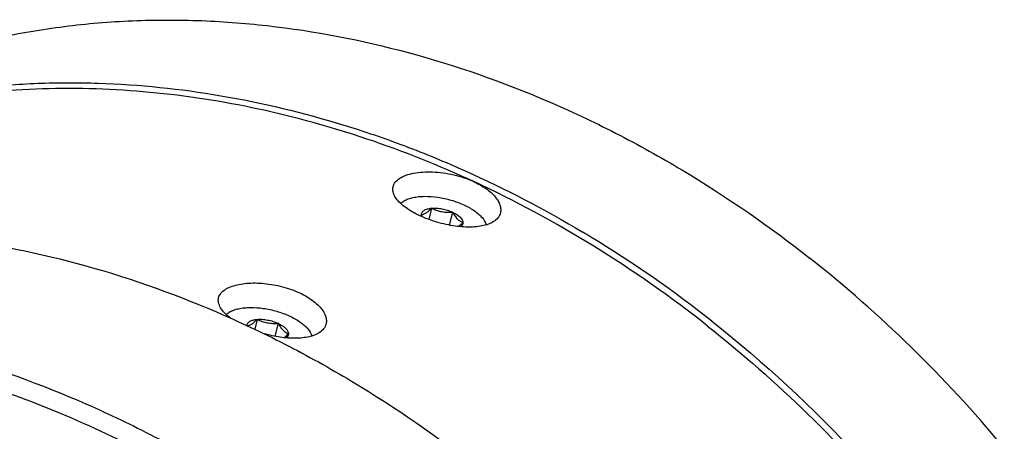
# Model space of a CAD drawing. Header units: millimetres. Extents: x 0 to 420, y 0 to 297.
# Tile 99 of 108: x 155 to 182, y 71 to 82. Entities that reach past the tile are written whole.
import ezdxf

# ---------------------------------------------------------------- set-up
doc = ezdxf.new("R2010")
doc.units = ezdxf.units.MM
doc.header["$LTSCALE"] = 23.1
doc.layers.add('AXIS-OSI', color=7, linetype='CONTINUOUS')
doc.layers.add('NOS-TELESO', color=7, linetype='CONTINUOUS')

msp = doc.modelspace()

# ---------------------------------------------------------------- linework, layer by layer
at = {"layer": 'AXIS-OSI', "color": 7, "linetype": 'Continuous'}
for p, q in [((166.30695, 76.94668), (166.23279, 76.64152)), ((166.87134, 76.83993), (166.78584, 76.48807)), ((161.57335, 73.93467), (161.50767, 73.66442)), ((162.13775, 73.82792), (162.05224, 73.47606))]:
    msp.add_line(p, q, dxfattribs=at)
for centre in [(165.84517, 76.64479), (161.11157, 73.63278)]:
    msp.add_arc(centre, 0.57819, 119.535107, 122.44501, dxfattribs=at)
for points, knots in [([(165.56015, 77.14785), (165.59596, 77.16817), (165.67597, 77.20348), (165.80871, 77.23992), (165.95794, 77.26256), (166.18108, 77.27428), (166.47865, 77.2517), (166.83537, 77.17416), (167.12108, 77.07019), (167.32849, 76.96568), (167.4644, 76.88153), (167.58125, 76.79138), (167.70132, 76.67241), (167.7684, 76.56735), (167.78987, 76.49487)], [0, 0, 0, 0, 0.04927346, 0.10405195, 0.16431178, 0.22952959, 0.37111919, 0.51984988, 0.66521625, 0.73352995, 0.79747491, 0.85628273, 0.90954919, 1, 1, 1, 1]), ([(165.46389, 77.07797), (165.46918, 77.08296), (165.49152, 77.10291), (165.51585, 77.12057), (165.53497, 77.13273)], [0, 0, 0, 0, 0.2428675, 1, 1, 1, 1]), ([(166.02665, 76.76833), (166.02655, 76.77976), (166.02956, 76.80293), (166.04437, 76.83551), (166.06875, 76.86461), (166.11558, 76.90015), (166.19637, 76.93204), (166.26765, 76.94335), (166.30695, 76.94668)], [0, 0, 0, 0, 0.09464748, 0.19015807, 0.2923099, 0.40555746, 0.67360326, 1, 1, 1, 1]), ([(166.02665, 76.76833), (166.04792, 76.77127), (166.09391, 76.78302), (166.16315, 76.81949), (166.23522, 76.87589), (166.28247, 76.92163), (166.30695, 76.94668)], [0, 0, 0, 0, 0.19055305, 0.41707093, 0.68918766, 1, 1, 1, 1]), ([(166.06278, 76.70935), (166.05968, 76.71411), (166.04725, 76.73353), (166.03536, 76.7533), (166.02665, 76.76833)], [0, 0, 0, 0, 0.24666569, 1, 1, 1, 1]), ([(166.03518, 76.72144), (166.03381, 76.72537), (166.02913, 76.74059), (166.02674, 76.75657), (166.02665, 76.76833)], [0, 0, 0, 0, 0.26145919, 1, 1, 1, 1]), ([(166.30695, 76.94668), (166.35209, 76.95051), (166.44685, 76.95046), (166.59055, 76.93179), (166.73439, 76.89566), (166.82713, 76.86035), (166.87134, 76.83993)], [0, 0, 0, 0, 0.23438323, 0.48817484, 0.74805235, 1, 1, 1, 1]), ([(166.30695, 76.94668), (166.35017, 76.92617), (166.43904, 76.88883), (166.5794, 76.85082), (166.72492, 76.83491), (166.82262, 76.83687), (166.87134, 76.83993)], [0, 0, 0, 0, 0.2469885, 0.49652931, 0.74796555, 1, 1, 1, 1]), ([(166.87134, 76.83993), (166.89096, 76.80609), (166.93091, 76.74244), (166.99905, 76.6591), (167.07418, 76.59608), (167.12862, 76.56664), (167.15544, 76.55482)], [0, 0, 0, 0, 0.28656457, 0.54954712, 0.78529346, 1, 1, 1, 1]), ([(166.87134, 76.83993), (166.91186, 76.82122), (166.96907, 76.7904), (167.03686, 76.74146), (167.10669, 76.67998), (167.15499, 76.61041), (167.15544, 76.55482)], [0, 0, 0, 0, 0.32150427, 0.4666209, 0.59948054, 1, 1, 1, 1]), ([(167.15544, 76.55482), (167.1457, 76.54485), (167.10868, 76.50786), (167.06957, 76.47277), (167.03882, 76.44977)], [0, 0, 0, 0, 0.26633221, 1, 1, 1, 1]), ([(167.15544, 76.55482), (167.15552, 76.54444), (167.15308, 76.52352), (167.1366, 76.48269), (167.11241, 76.45791), (167.09408, 76.44436)], [0, 0, 0, 0, 0.23810943, 0.47690159, 1, 1, 1, 1]), ([(160.73029, 74.06596), (160.73559, 74.07095), (160.75792, 74.09089), (160.78225, 74.10856), (160.80138, 74.12072)], [0, 0, 0, 0, 0.2428675, 1, 1, 1, 1]), ([(160.82655, 74.13584), (160.86236, 74.15616), (160.94237, 74.19147), (161.07511, 74.22791), (161.22434, 74.25055), (161.44748, 74.26227), (161.74505, 74.23969), (162.10177, 74.16215), (162.38748, 74.05818), (162.59489, 73.95367), (162.7308, 73.86952), (162.84765, 73.77937), (162.96772, 73.6604), (163.03481, 73.55534), (163.05627, 73.48286)], [0, 0, 0, 0, 0.04927346, 0.10405195, 0.16431178, 0.22952959, 0.37111919, 0.51984988, 0.66521625, 0.73352995, 0.79747491, 0.85628273, 0.90954919, 1, 1, 1, 1]), ([(161.29333, 73.76573), (161.29407, 73.77672), (161.29867, 73.79887), (161.31503, 73.8296), (161.34016, 73.85701), (161.38699, 73.89047), (161.46592, 73.92058), (161.53527, 73.93144), (161.57335, 73.93467)], [0, 0, 0, 0, 0.09351215, 0.18920871, 0.29227795, 0.40652726, 0.67536038, 1, 1, 1, 1]), ([(161.30807, 73.75879), (161.32851, 73.76272), (161.37234, 73.77633), (161.4377, 73.81337), (161.50568, 73.86775), (161.55031, 73.9111), (161.57335, 73.93467)], [0, 0, 0, 0, 0.19334899, 0.4224925, 0.69378932, 1, 1, 1, 1]), ([(161.57335, 73.93467), (161.61849, 73.9385), (161.71325, 73.93845), (161.85695, 73.91978), (162.00079, 73.88365), (162.09353, 73.84834), (162.13775, 73.82792)], [0, 0, 0, 0, 0.23438323, 0.48817484, 0.74805235, 1, 1, 1, 1]), ([(161.57335, 73.93467), (161.61657, 73.91416), (161.70544, 73.87682), (161.84581, 73.83881), (161.99132, 73.8229), (162.08903, 73.82486), (162.13775, 73.82792)], [0, 0, 0, 0, 0.2469885, 0.49652931, 0.74796555, 1, 1, 1, 1]), ([(162.13775, 73.82792), (162.15737, 73.79408), (162.19731, 73.73043), (162.26546, 73.64709), (162.34059, 73.58407), (162.39502, 73.55463), (162.42184, 73.54281)], [0, 0, 0, 0, 0.28656457, 0.54954712, 0.78529346, 1, 1, 1, 1]), ([(162.13775, 73.82792), (162.17826, 73.80921), (162.23547, 73.77839), (162.30326, 73.72945), (162.37309, 73.66797), (162.42139, 73.5984), (162.42184, 73.54281)], [0, 0, 0, 0, 0.32150427, 0.4666209, 0.59948054, 1, 1, 1, 1]), ([(162.42184, 73.54281), (162.4121, 73.53284), (162.37508, 73.49585), (162.33597, 73.46076), (162.30522, 73.43776)], [0, 0, 0, 0, 0.2663322, 1, 1, 1, 1]), ([(162.42184, 73.54281), (162.42193, 73.53243), (162.41948, 73.51151), (162.403, 73.47068), (162.37881, 73.4459), (162.36048, 73.43235)], [0, 0, 0, 0, 0.23810944, 0.4769016, 1, 1, 1, 1])]:
    msp.add_open_spline(points, degree=3, knots=knots, dxfattribs=at)
at = {"layer": 'NOS-TELESO', "color": 7, "linetype": 'Continuous'}
for centre, radius, start, end in [((154.08454, 48.93182), 31.86499, 58.717743, 59.183536), ((153.59904, 48.15264), 32.78299, 51.714306, 58.699686)]:
    msp.add_arc(centre, radius, start, end, dxfattribs=at)
for points, knots in [([(147.78492, 78.82487), (148.28793, 79.14494), (149.32447, 79.7413), (150.95563, 80.49546), (152.65563, 81.10599), (154.41516, 81.56956), (156.22485, 81.88379), (158.07496, 82.04706), (159.95574, 82.05857), (162.50805, 81.87045), (165.72791, 81.2492), (168.86587, 80.15066), (171.31795, 78.99817), (173.74812, 77.65006), (175.47766, 76.45348), (176.58106, 75.58411)], [0, 0, 0, 0, 0.0578921, 0.11593553, 0.17427723, 0.23305565, 0.29239705, 0.35241237, 0.41319484, 0.47481824, 0.60069125, 0.73030664, 0.79652401, 0.86360011, 1, 1, 1, 1]), ([(145.11468, 77.12579), (145.99398, 77.68529), (147.85066, 78.67225), (150.84634, 79.71006), (153.47083, 80.19334), (155.62145, 80.35104), (157.82628, 80.35535), (160.62577, 80.06536), (163.39586, 79.3997), (165.58896, 78.64955), (167.78496, 77.74456), (169.37739, 76.91303), (170.40865, 76.29788)], [0, 0, 0, 0, 0.11737591, 0.23567673, 0.35574737, 0.41671113, 0.47836307, 0.6038703, 0.73263009, 0.79828868, 0.86476493, 1, 1, 1, 1]), ([(167.45091, 77.66659), (166.50621, 78.10288), (164.59074, 78.86873), (161.64243, 79.68428), (158.68582, 80.14399), (155.75892, 80.24111), (152.89917, 79.97374), (150.14341, 79.34446), (147.52819, 78.3612), (145.89817, 77.47617), (145.1211, 76.98171)], [0, 0, 0, 0, 0.13401038, 0.26506081, 0.39315251, 0.51844275, 0.64124681, 0.7620295, 0.88138437, 1, 1, 1, 1]), ([(165.44199, 77.75834), (165.49408, 77.79148), (165.61722, 77.84804), (165.8274, 77.90267), (166.07108, 77.93211), (166.33916, 77.93455), (166.62174, 77.90914), (167.00016, 77.83887), (167.27712, 77.74685), (167.45091, 77.66659)], [0, 0, 0, 0, 0.0893198, 0.19422927, 0.31323898, 0.4435234, 0.58146736, 0.72302922, 1, 1, 1, 1]), ([(167.98747, 76.58276), (167.94304, 76.55449), (167.83984, 76.50602), (167.66445, 76.45942), (167.46276, 76.43455), (167.15687, 76.43082), (166.75076, 76.48274), (166.34893, 76.59356), (166.04126, 76.71525), (165.83172, 76.81761), (165.6471, 76.92898), (165.49251, 77.04649), (165.3721, 77.16742), (165.28915, 77.28973), (165.24685, 77.41213), (165.24955, 77.49348), (165.25842, 77.52996)], [0, 0, 0, 0, 0.04920839, 0.10558667, 0.16898241, 0.23859161, 0.39097725, 0.54969462, 0.62677812, 0.69986467, 0.76734274, 0.82793371, 0.88086619, 0.92613837, 0.96492345, 1, 1, 1, 1]), ([(165.25842, 77.52996), (165.26374, 77.55188), (165.28015, 77.59565), (165.3355, 77.67946), (165.39681, 77.72959), (165.44199, 77.75834)], [0, 0, 0, 0, 0.22597699, 0.46333689, 1, 1, 1, 1]), ([(167.45091, 77.66659), (167.56699, 77.61298), (167.72994, 77.52241), (167.9165, 77.37579), (168.02638, 77.26519), (168.1093, 77.15221), (168.16354, 77.03892), (168.18742, 76.92752), (168.1817, 76.85499), (168.17357, 76.82153)], [0, 0, 0, 0, 0.32289054, 0.46721729, 0.59818025, 0.7153797, 0.81956496, 0.91304526, 1, 1, 1, 1]), ([(173.79726, 73.75446), (172.80943, 74.53277), (170.76627, 75.96547), (168.56917, 77.15014), (167.45091, 77.66659)], [0, 0, 0, 0, 0.50519311, 1, 1, 1, 1]), ([(168.17357, 76.82153), (168.16789, 76.79816), (168.15103, 76.75185), (168.09541, 76.66426), (168.0333, 76.61192), (167.98747, 76.58276)], [0, 0, 0, 0, 0.23323151, 0.47326388, 1, 1, 1, 1]), ([(138.80322, 73.10978), (139.30623, 73.42985), (140.34277, 74.0262), (141.97393, 74.78036), (143.67393, 75.39089), (145.43346, 75.85446), (147.24315, 76.16869), (149.09326, 76.33196), (150.97404, 76.34348), (153.52635, 76.15536), (156.74621, 75.5341), (159.88417, 74.43556), (162.33625, 73.28307), (164.76642, 71.93497), (166.49596, 70.73839), (167.59936, 69.86902)], [0, 0, 0, 0, 0.0578921, 0.11593553, 0.17427723, 0.23305565, 0.29239705, 0.35241237, 0.41319484, 0.47481824, 0.60069125, 0.73030664, 0.79652401, 0.86360011, 1, 1, 1, 1]), ([(179.99532, 28.20383), (180.84742, 28.74602), (182.47807, 29.96609), (184.63296, 32.15276), (186.46942, 34.66534), (187.95905, 37.46373), (189.08018, 40.50448), (189.81672, 43.74078), (190.15848, 47.12332), (190.1011, 50.6009), (189.64608, 54.12107), (188.80073, 57.63086), (187.57811, 61.07745), (185.99681, 64.40901), (184.08081, 67.57534), (181.85886, 70.52885), (179.36483, 73.22465), (177.53187, 74.83497), (176.58106, 75.58411)], [0, 0, 0, 0, 0.05515499, 0.11071862, 0.1670663, 0.22451177, 0.28328681, 0.3435301, 0.4052847, 0.46850219, 0.53305161, 0.59873141, 0.66528324, 0.73240676, 0.79977486, 0.86704917, 0.93389562, 1, 1, 1, 1]), ([(160.7084, 74.74633), (160.75318, 74.77483), (160.85697, 74.8248), (161.03321, 74.87693), (161.23663, 74.91032), (161.54507, 74.92843), (161.95528, 74.89592), (162.36186, 74.79779), (162.67088, 74.67956), (162.88049, 74.57599), (163.06427, 74.4597), (163.21717, 74.33411), (163.33514, 74.20283), (163.41497, 74.06922), (163.45381, 73.93644), (163.44958, 73.84904), (163.43997, 73.80952)], [0, 0, 0, 0, 0.04882576, 0.10518404, 0.16859141, 0.23801298, 0.3890007, 0.54517845, 0.62095289, 0.69298186, 0.75988334, 0.82058139, 0.87444016, 0.92146351, 0.96258974, 1, 1, 1, 1]), ([(160.52482, 74.51795), (160.53015, 74.53987), (160.54655, 74.58364), (160.60191, 74.66745), (160.66321, 74.71758), (160.7084, 74.74633)], [0, 0, 0, 0, 0.22597699, 0.46333689, 1, 1, 1, 1]), ([(160.84835, 73.96781), (160.79164, 74.0102), (160.69171, 74.09512), (160.57716, 74.23578), (160.52369, 74.35926), (160.51427, 74.45302), (160.51973, 74.497), (160.52482, 74.51795)], [0, 0, 0, 0, 0.31604222, 0.58245116, 0.80416932, 0.90376268, 1, 1, 1, 1]), ([(135.04061, 70.71561), (135.54363, 71.03568), (136.58017, 71.63204), (138.21133, 72.3862), (139.91132, 72.99673), (141.67086, 73.4603), (143.48054, 73.77453), (145.33066, 73.9378), (147.21143, 73.94931), (149.76374, 73.76119), (152.9836, 73.13994), (156.12156, 72.0414), (158.57365, 70.88891), (161.00381, 69.54081), (162.73336, 68.34423), (163.83676, 67.47486)], [0, 0, 0, 0, 0.0578921, 0.11593553, 0.17427723, 0.23305565, 0.29239705, 0.35241237, 0.41319484, 0.47481824, 0.60069125, 0.73030664, 0.79652401, 0.86360011, 1, 1, 1, 1]), ([(163.43997, 73.80952), (163.43429, 73.78615), (163.41744, 73.73984), (163.36182, 73.65225), (163.2997, 73.59991), (163.25387, 73.57075)], [0, 0, 0, 0, 0.23323151, 0.47326388, 1, 1, 1, 1]), ([(173.79726, 73.75446), (174.74411, 73.00843), (176.56943, 71.40483), (179.05307, 68.72026), (181.26576, 65.77906), (183.17378, 62.62591), (184.74849, 59.30824), (185.96602, 55.87601), (186.80784, 52.38084), (187.26097, 48.87534), (187.31811, 45.41225), (186.97777, 42.0438), (186.2443, 38.82099), (185.12784, 35.79291), (183.64442, 33.00618), (181.81561, 30.50407), (179.6697, 28.32651), (178.04584, 27.11153), (177.19729, 26.57159)], [0, 0, 0, 0, 0.06610438, 0.13295083, 0.20022514, 0.26759324, 0.33471676, 0.40126859, 0.46694839, 0.53149781, 0.5947153, 0.6564699, 0.71671319, 0.77548823, 0.8329337, 0.88928138, 0.94484501, 1, 1, 1, 1]), ([(173.91082, 73.88503), (176.74461, 71.65228), (181.73752, 66.24851), (184.93775, 59.62708), (185.9955, 56.16037)], [0, 0, 0, 0, 0.49883982, 1, 1, 1, 1]), ([(163.25387, 73.57075), (163.21484, 73.54591), (163.12567, 73.50238), (162.97497, 73.4575), (162.80257, 73.42962), (162.54026, 73.41521), (162.1859, 73.44337), (161.90147, 73.505), (161.75729, 73.54572)], [0, 0, 0, 0, 0.09059249, 0.19292114, 0.30695812, 0.43176518, 0.70661435, 1, 1, 1, 1]), ([(138.43144, 23.49535), (136.93395, 24.67523), (134.11679, 27.31291), (130.58136, 31.90499), (127.81805, 37.00579), (125.93274, 42.42363), (124.99727, 47.95519), (125.04324, 52.53488), (125.5905, 56.04363), (126.24178, 58.5498), (127.13166, 60.92904), (128.25189, 63.15852), (129.59194, 65.21641), (131.13908, 67.08254), (132.87842, 68.73845), (134.79305, 70.16778), (136.86419, 71.35639), (139.07145, 72.29265), (141.39311, 72.96753), (143.80636, 73.3747), (146.28766, 73.51054), (148.81293, 73.37409), (151.35783, 72.96703), (153.89785, 72.29366), (156.40901, 71.36049), (159.71021, 69.7712), (162.03509, 68.23423), (163.49606, 67.08314)], [0, 0, 0, 0, 0.06749694, 0.13589688, 0.20434916, 0.27199707, 0.33807875, 0.40202599, 0.43313443, 0.4636319, 0.49353944, 0.52290268, 0.55179131, 0.58029713, 0.60853065, 0.63661613, 0.66468556, 0.69287172, 0.72130134, 0.75008875, 0.77933061, 0.80910215, 0.83945489, 0.87041577, 0.90198748, 0.93414976, 1, 1, 1, 1])]:
    msp.add_open_spline(points, degree=3, knots=knots, dxfattribs=at)

doc.saveas('drawing.dxf')
